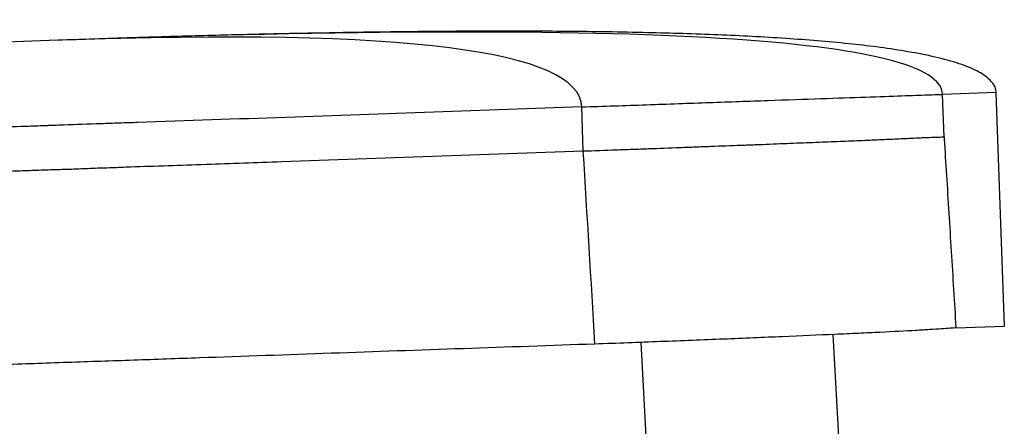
# Model space of a CAD drawing. Header units: millimetres. Extents: x 77 to 196, y 92 to 180.
# Tile 5 of 21: x 93 to 105, y 111 to 116. Entities that reach past the tile are written whole.
import ezdxf

# ---------------------------------------------------------------- set-up
doc = ezdxf.new("R2010")
doc.units = ezdxf.units.MM

msp = doc.modelspace()

# ---------------------------------------------------------------- linework, layer by layer
at = {"color": 7, "linetype": 'Continuous', "lineweight": 25}
for p, q in [((93.695, 115.634), (92.965, 115.608)), ((104.123, 114.499), (104.106, 114.998)), ((104.833, 112.272), (104.736, 115.02)), ((99.878, 114.328), (99.86, 114.85)), ((102.895, 110.825), (102.819, 112.173)), ((104.263, 112.252), (104.833, 112.272)), ((100.554, 112.08), (100.631, 110.698))]:
    msp.add_line(p, q, dxfattribs=at)
at = {"color": 8, "linetype": 'Continuous', "lineweight": 25}
msp.add_line((104.736, 115.02), (104.106, 114.998), dxfattribs=at)
at = {"color": 7, "linetype": 'Continuous', "lineweight": 25}
for points in [[(104.106, 114.998), (104.083, 115.664), (100.613, 115.877), (93.695, 115.634)], [(99.86, 114.85), (99.837, 115.516), (97.782, 115.777), (93.695, 115.634)], [(100.015, 112.06), (99.97, 112.816), (99.924, 113.572), (99.878, 114.328)]]:
    msp.add_open_spline(points, degree=3, dxfattribs=at)
for points, knots in [([(104.736, 115.02), (104.735, 115.034), (104.732, 115.061), (104.711, 115.113), (104.666, 115.171), (104.593, 115.228), (104.464, 115.302), (104.259, 115.378), (103.974, 115.45), (103.659, 115.509), (103.332, 115.557), (102.866, 115.61), (102.244, 115.66), (101.454, 115.701), (100.753, 115.722), (100.161, 115.734), (99.684, 115.739), (99.187, 115.742), (98.652, 115.742), (98.07, 115.738), (97.451, 115.731), (96.794, 115.72), (96.097, 115.706), (95.347, 115.687), (94.541, 115.663), (93.984, 115.644), (93.695, 115.634)], [0, 0, 0, 0, 0.003687, 0.007321, 0.014871, 0.023078, 0.031787, 0.054613, 0.081247, 0.110288, 0.140254, 0.169764, 0.235791, 0.307054, 0.381307, 0.423379, 0.465349, 0.508941, 0.556506, 0.608313, 0.664637, 0.722139, 0.784163, 0.850969, 0.922822, 1, 1, 1, 1]), ([(99.86, 114.85), (100.116, 114.859), (100.371, 114.867), (100.876, 114.885), (101.122, 114.894), (101.602, 114.911), (101.832, 114.919), (102.272, 114.934), (102.479, 114.941), (102.864, 114.955), (103.041, 114.961), (103.36, 114.972), (103.501, 114.977), (103.746, 114.986), (103.847, 114.989), (104.009, 114.995), (104.069, 114.997), (104.106, 114.998)], [0, 0, 0, 0, 0.125, 0.125, 0.25, 0.25, 0.375, 0.375, 0.5, 0.5, 0.625, 0.625, 0.75, 0.75, 0.875, 0.875, 1, 1, 1, 1]), ([(99.86, 114.85), (98.699, 114.809), (97.538, 114.768), (95.796, 114.707), (95.216, 114.687), (94.563, 114.664), (94.49, 114.662), (94.381, 114.658), (94.345, 114.657), (94.273, 114.654), (94.237, 114.653), (94.055, 114.646), (93.909, 114.641), (93.725, 114.635), (93.67, 114.633), (93.614, 114.631), (93.577, 114.63), (93.559, 114.629), (93.467, 114.626), (93.246, 114.618), (93.025, 114.61), (92.878, 114.605)], [0, 0, 0, 0, 0.5, 0.5, 0.75, 0.75, 0.78125, 0.78125, 0.796875, 0.796875, 0.8125, 0.8125, 0.875, 0.875, 0.890625, 0.898438, 0.898438, 0.90625, 0.90625, 0.9375, 1, 1, 1, 1]), ([(104.123, 114.499), (104.121, 114.498), (104.119, 114.497), (104.114, 114.496), (104.106, 114.495), (104.098, 114.494), (104.079, 114.492), (104.066, 114.491), (104.022, 114.49), (103.987, 114.49), (103.926, 114.487), (103.904, 114.487), (103.859, 114.485), (103.834, 114.484), (103.758, 114.48), (103.702, 114.477), (103.611, 114.473), (103.579, 114.471), (103.514, 114.468), (103.48, 114.467), (103.375, 114.462), (103.3, 114.459), (103.181, 114.454), (103.14, 114.452), (103.055, 114.449), (103.012, 114.447), (102.879, 114.442), (102.786, 114.438), (102.641, 114.432), (102.592, 114.43), (102.491, 114.426), (102.441, 114.424), (102.286, 114.418), (102.179, 114.414), (102.015, 114.407), (101.959, 114.405), (101.846, 114.401), (101.789, 114.399), (101.615, 114.392), (101.498, 114.388), (101.319, 114.381), (101.259, 114.379), (101.139, 114.374), (101.078, 114.372), (100.894, 114.365), (100.77, 114.36), (100.581, 114.353), (100.518, 114.351), (100.391, 114.347), (100.327, 114.344), (100.135, 114.337), (100.007, 114.333), (99.878, 114.328)], [0, 0, 0, 0, 0.007812, 0.007812, 0.015625, 0.03125, 0.03125, 0.0625, 0.0625, 0.125, 0.125, 0.15625, 0.15625, 0.1875, 0.1875, 0.25, 0.25, 0.28125, 0.28125, 0.3125, 0.3125, 0.375, 0.375, 0.40625, 0.40625, 0.4375, 0.4375, 0.5, 0.5, 0.53125, 0.53125, 0.5625, 0.5625, 0.625, 0.625, 0.65625, 0.65625, 0.6875, 0.6875, 0.75, 0.75, 0.78125, 0.78125, 0.8125, 0.8125, 0.875, 0.875, 0.90625, 0.90625, 0.9375, 0.9375, 1, 1, 1, 1]), ([(104.123, 114.499), (104.124, 114.489), (104.125, 114.479), (104.125, 114.469), (104.134, 114.329), (104.143, 114.189), (104.152, 114.049), (104.17, 113.75), (104.189, 113.45), (104.208, 113.151), (104.226, 112.851), (104.245, 112.552), (104.263, 112.252)], [0, 0, 0, 0, 0.00061131, 0.00061131, 0.00061131, 0.00916374, 0.00916374, 0.00916374, 0.02749104, 0.02749104, 0.02749104, 0.04581808, 0.04581808, 0.04581808, 0.04581808]), ([(99.878, 114.328), (98.694, 114.287), (97.51, 114.245), (96.03, 114.193), (95.734, 114.183), (95.142, 114.162), (94.846, 114.152), (94.476, 114.139), (94.402, 114.136), (94.254, 114.131), (94.18, 114.129), (94.032, 114.123), (93.958, 114.12), (93.81, 114.114), (93.736, 114.112), (93.589, 114.108), (93.515, 114.105), (93.368, 114.1), (93.295, 114.098), (93.074, 114.09), (92.928, 114.085), (92.782, 114.08)], [0, 0, 0, 0, 0.5, 0.5, 0.625, 0.625, 0.75, 0.75, 0.78125, 0.78125, 0.8125, 0.8125, 0.84375, 0.84375, 0.875, 0.875, 0.90625, 0.90625, 0.9375, 0.9375, 1, 1, 1, 1]), ([(104.263, 112.252), (104.228, 112.248), (104.17, 112.244), (104.051, 112.236), (104.006, 112.233), (103.931, 112.228), (103.905, 112.227), (103.849, 112.223), (103.82, 112.222), (103.667, 112.213), (103.527, 112.206), (103.289, 112.194), (103.205, 112.19), (103.073, 112.184), (103.028, 112.182), (102.934, 112.178), (102.887, 112.176), (102.645, 112.165), (102.439, 112.156), (102.11, 112.142), (101.998, 112.137), (101.766, 112.127), (101.646, 112.123), (101.285, 112.108), (101.038, 112.098), (100.66, 112.084), (100.533, 112.079), (100.275, 112.069), (100.145, 112.065), (100.015, 112.06)], [0, 0, 0, 0, 0.014453, 0.014453, 0.0216795, 0.0216795, 0.0252928, 0.0252928, 0.028906, 0.028906, 0.043359, 0.043359, 0.0505855, 0.0505855, 0.0541988, 0.0541988, 0.057812, 0.057812, 0.072265, 0.072265, 0.0794915, 0.0794915, 0.086718, 0.086718, 0.101171, 0.101171, 0.1083975, 0.1083975, 0.115624, 0.115624, 0.115624, 0.115624]), ([(100.015, 112.06), (98.981, 112.024), (97.947, 111.988), (96.396, 111.933), (95.879, 111.915), (95.104, 111.888), (94.845, 111.879), (94.458, 111.865), (94.328, 111.861), (94.069, 111.852), (93.94, 111.848), (93.677, 111.839), (93.546, 111.834), (93.284, 111.825), (93.152, 111.82), (92.76, 111.807), (92.498, 111.798), (92.128, 111.785), (92.02, 111.781), (91.911, 111.778)], [0.1825855, 0.1825855, 0.1825855, 0.1825855, 0.2446623, 0.2446623, 0.2757007, 0.2757007, 0.2912199, 0.2912199, 0.2989795, 0.2989795, 0.3067391, 0.3067391, 0.3144987, 0.3144987, 0.3222583, 0.3222583, 0.3377775, 0.3377775, 0.3442491, 0.3442491, 0.3442491, 0.3442491])]:
    msp.add_open_spline(points, degree=3, knots=knots, dxfattribs=at)

doc.saveas('drawing.dxf')
